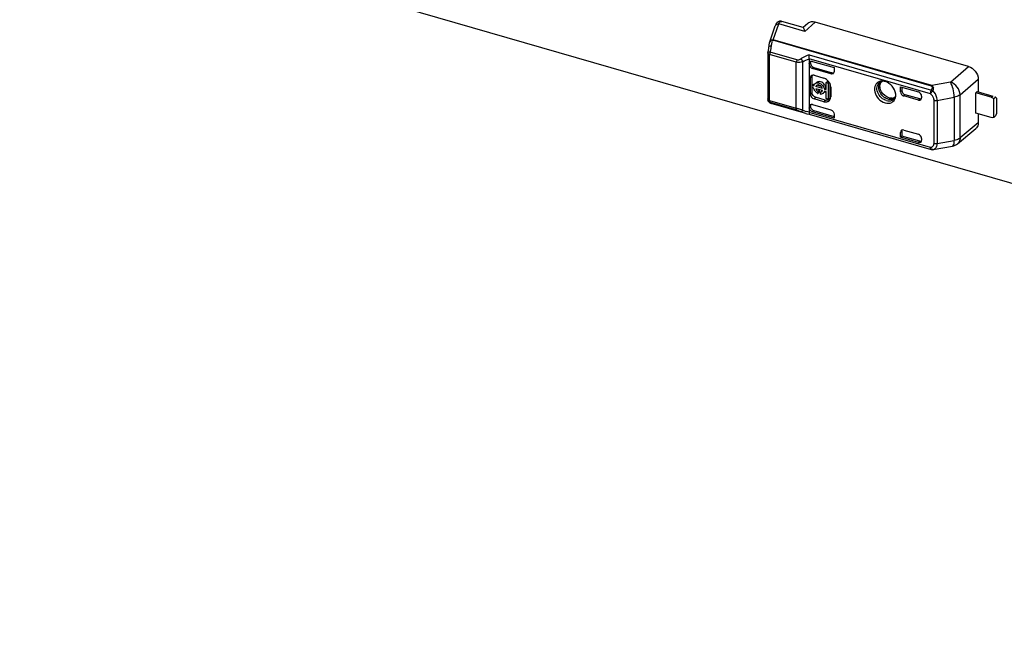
# Model space of a CAD drawing. Header units: millimetres. Extents: x 0 to 210, y 0 to 297.
# Tile 30 of 59: x 76.57 to 84.08, y 246.01 to 250.76. Entities that reach past the tile are written whole.
import ezdxf

# ---------------------------------------------------------------- set-up
doc = ezdxf.new("R2010")
doc.units = ezdxf.units.MM
doc.header["$LTSCALE"] = 19.36
doc.layers.get('0').update_dxf_attribs({"linetype": 'CONTINUOUS'})

msp = doc.modelspace()

# ---------------------------------------------------------------- linework, layer by layer
at = {"color": 7, "linetype": 'Continuous'}
for p, q in [((76.57324, 251.69711), (144.98925, 231.94711)), ((82.34959, 250.73649), (82.34802, 250.7346)), ((82.34806, 250.73465), (82.34802, 250.73461)), ((82.36451, 250.74623), (82.35902, 250.74389)), ((82.55067, 250.69911), (82.3868, 250.74641)), ((82.58532, 250.73005), (82.55006, 250.69898)), ((83.8102, 250.40246), (82.64175, 250.73976)), ((82.29461, 250.59081), (82.33679, 250.71215)), ((82.56255, 250.66998), (82.56234, 250.67077)), ((82.29391, 250.5885), (82.29172, 250.57941)), ((82.2938, 250.58849), (82.29458, 250.59082)), ((82.29391, 250.58851), (82.2939, 250.58847)), ((82.27995, 250.50592), (82.28, 250.50759)), ((82.27995, 250.50592), (82.27995, 250.15564)), ((82.28, 250.50759), (82.28014, 250.50921)), ((82.28069, 250.51384), (82.28014, 250.50921)), ((82.28248, 250.52764), (82.28069, 250.51384)), ((82.28681, 250.55507), (82.28568, 250.54858)), ((82.59558, 250.45878), (82.59558, 250.05353)), ((82.60661, 250.4369), (82.6063, 250.43307)), ((82.6063, 250.4272), (82.6063, 250.43307)), ((82.61644, 250.44227), (82.62036, 250.44145)), ((82.62036, 250.44145), (82.78529, 250.39384)), ((82.76053, 250.34588), (82.62033, 250.38636)), ((82.63104, 250.39531), (82.77092, 250.35493)), ((82.78529, 250.39384), (82.78529, 250.36349)), ((83.6731, 250.28289), (83.8102, 250.40246)), ((82.60468, 250.19167), (82.60468, 250.31539)), ((82.61796, 250.25789), (82.62867, 250.26717)), ((82.61867, 250.25789), (82.61867, 250.32372)), ((82.62867, 250.26717), (82.63407, 250.26561)), ((82.6327, 250.33532), (82.70693, 250.31389)), ((82.65086, 250.27989), (82.64397, 250.27392)), ((82.72528, 250.27983), (82.736, 250.28911)), ((82.72528, 250.22691), (82.72528, 250.27983)), ((82.72528, 250.27983), (82.74167, 250.2751)), ((82.736, 250.28911), (82.74505, 250.2865)), ((82.74167, 250.2751), (82.74874, 250.28122)), ((82.74167, 250.2751), (82.74167, 250.15287)), ((82.75239, 250.27474), (82.75239, 250.16215)), ((83.14355, 250.28353), (83.1436, 250.28358)), ((83.88511, 250.30661), (83.88511, 250.20866)), ((82.61796, 250.2415), (82.61796, 250.25789)), ((82.61796, 250.25789), (82.63078, 250.25419)), ((82.63078, 250.2378), (82.61796, 250.2415)), ((82.61867, 250.2), (82.61867, 250.2415)), ((82.65686, 250.25904), (82.64614, 250.24976)), ((82.69725, 250.235), (82.64614, 250.24976)), ((82.69725, 250.21861), (82.64614, 250.23336)), ((82.68805, 250.25003), (82.65686, 250.25904)), ((82.66146, 250.21234), (82.67217, 250.22161)), ((82.66146, 250.21234), (82.66146, 250.19669)), ((82.66146, 250.19669), (82.67217, 250.20596)), ((82.67217, 250.22161), (82.67217, 250.20596)), ((82.68193, 250.20642), (82.69265, 250.2157)), ((82.68193, 250.19077), (82.68193, 250.20642)), ((82.70607, 250.20021), (82.70324, 250.19776)), ((82.71395, 250.20704), (82.71013, 250.20373)), ((82.71261, 250.23057), (82.72333, 250.23985)), ((82.71261, 250.23057), (82.72528, 250.22691)), ((82.72528, 250.21052), (82.71261, 250.21418)), ((82.72528, 250.1576), (82.72528, 250.21052)), ((82.75969, 250.2459), (82.75969, 250.17167)), ((83.29253, 250.20961), (83.29253, 250.24741)), ((83.29253, 250.24741), (83.42862, 250.20812)), ((83.30357, 250.24422), (83.30357, 250.2188)), ((83.86701, 250.20151), (83.87785, 250.21076)), ((83.86701, 250.04687), (83.86701, 250.20151)), ((83.98479, 250.16751), (83.86701, 250.20151)), ((83.87785, 250.21076), (83.9955, 250.17679)), ((82.28145, 250.1465), (82.28225, 250.14427)), ((82.30085, 250.12248), (82.30588, 250.12055)), ((82.56929, 250.04451), (82.30588, 250.12055)), ((82.70693, 250.13414), (82.6327, 250.15557)), ((82.71764, 250.14669), (82.64341, 250.16812)), ((82.74167, 250.15287), (82.72528, 250.1576)), ((82.74167, 250.15287), (82.75239, 250.16215)), ((83.24682, 250.16428), (83.24688, 250.16433)), ((83.42862, 250.14558), (83.31728, 250.17772)), ((83.43933, 250.15486), (83.32831, 250.18691)), ((83.44327, 250.15404), (83.43933, 250.15486)), ((83.45305, 250.15934), (83.45336, 250.16318)), ((83.45336, 250.17624), (83.45336, 250.16318)), ((84.00334, 250.15597), (84.01763, 250.16834)), ((84.00334, 250.0137), (84.00334, 250.15597)), ((84.01763, 250.16834), (84.02477, 250.16216)), ((84.02477, 250.16216), (84.02477, 250.04463)), ((82.56914, 250.04456), (82.57735, 250.0423)), ((82.57735, 250.0423), (82.59536, 250.03808)), ((82.6063, 250.0978), (82.6063, 250.10367)), ((82.62033, 250.11167), (82.76053, 250.07119)), ((82.78529, 250.00895), (82.62033, 250.05657)), ((82.63104, 250.06591), (82.78529, 250.02139)), ((82.78529, 250.03929), (82.78529, 250.00895)), ((83.98479, 250.01287), (83.86701, 250.04687)), ((83.88511, 250.04164), (83.88511, 249.97256)), ((84.02477, 250.04463), (84.01763, 250.02607)), ((82.59532, 250.03809), (83.52654, 249.76927)), ((84.00334, 250.0137), (84.01763, 250.02607)), ((83.29253, 249.86252), (83.29253, 249.90032)), ((83.30357, 249.9095), (83.30357, 249.87177)), ((83.31728, 249.91792), (83.42862, 249.88577)), ((83.72791, 249.8132), (83.86631, 249.92862)), ((83.30357, 249.87177), (83.29253, 249.86252)), ((83.42862, 249.82324), (83.29253, 249.86252)), ((83.43933, 249.83258), (83.30357, 249.87177)), ((83.45336, 249.85389), (83.45336, 249.84084)), ((83.5364, 249.76821), (83.53804, 249.76839)), ((83.53642, 249.76821), (83.53805, 249.76837)), ((83.53804, 249.76839), (83.54069, 249.76873)), ((83.5407, 249.76873), (83.68785, 249.7946))]:
    msp.add_line(p, q, dxfattribs=at)
at = {"color": 9, "linetype": 'Continuous'}
for p, q in [((82.32147, 250.60606), (82.36366, 250.7274)), ((82.56255, 250.66998), (82.36366, 250.7274)), ((82.64175, 250.73976), (82.56255, 250.66998)), ((83.52934, 250.25313), (82.31834, 250.60271)), ((83.53247, 250.25648), (82.32147, 250.60606)), ((82.29423, 250.14326), (82.29423, 250.49355)), ((82.49711, 250.43498), (82.29423, 250.49355)), ((82.50029, 250.45328), (82.29741, 250.51185)), ((82.59602, 250.49226), (83.52811, 250.22319)), ((82.49712, 250.08469), (82.49711, 250.43498)), ((82.54671, 250.0695), (82.54671, 250.43895)), ((83.52017, 250.19415), (82.59541, 250.46111)), ((82.6063, 250.43307), (82.59558, 250.42385)), ((82.59558, 250.41825), (82.6063, 250.4272)), ((82.63104, 250.39531), (82.62033, 250.38636)), ((82.77092, 250.35493), (82.76053, 250.34588)), ((82.61867, 250.32372), (82.60468, 250.31539)), ((83.6731, 250.28289), (83.53247, 250.25648)), ((83.74686, 250.1872), (83.88511, 250.30661)), ((82.61867, 250.2), (82.60468, 250.19167)), ((83.29253, 250.20961), (83.30357, 250.2188)), ((82.28019, 250.15377), (82.27995, 250.15564)), ((82.29423, 250.14326), (82.49712, 250.08469)), ((82.29568, 250.13366), (82.29647, 250.13191)), ((82.29647, 250.13191), (82.29741, 250.13046)), ((82.29741, 250.13046), (82.50029, 250.07189)), ((82.64341, 250.16812), (82.6327, 250.15557)), ((82.71764, 250.14669), (82.70693, 250.13414)), ((83.32831, 250.18691), (83.31728, 250.17772)), ((83.42862, 250.14558), (83.43933, 250.15486)), ((83.54833, 249.81696), (83.54833, 250.14528)), ((83.57239, 250.14423), (83.70233, 250.16868)), ((83.57239, 250.14423), (83.57239, 249.8159)), ((83.70233, 250.16868), (83.70233, 249.83875)), ((83.74686, 249.85727), (83.74686, 250.1872)), ((83.98479, 250.16751), (83.9955, 250.17679)), ((82.54671, 250.0695), (82.49712, 250.08469)), ((83.52017, 249.78434), (82.59541, 250.0513)), ((82.6063, 250.10367), (82.59558, 250.09406)), ((82.59558, 250.08846), (82.6063, 250.0978)), ((82.63104, 250.06591), (82.62033, 250.05657)), ((83.88511, 249.97256), (83.74686, 249.85727)), ((83.29253, 249.90032), (83.30357, 249.9095)), ((83.42862, 249.82324), (83.43933, 249.83258)), ((83.57239, 249.8159), (83.70233, 249.83875)), ((83.52031, 249.78104), (83.52017, 249.78434)), ((83.52416, 249.77746), (83.52203, 249.78072)), ((83.53983, 249.76869), (83.53782, 249.76835)), ((83.53982, 249.76869), (83.5407, 249.76873))]:
    msp.add_line(p, q, dxfattribs=at)
at = {"color": 7, "linetype": 'Continuous'}
for points in [[(82.35902, 250.74389), (82.35399, 250.74061), (82.34959, 250.73649)], [(82.38686, 250.7464), (82.38232, 250.74744), (82.3763, 250.74801), (82.3703, 250.7476), (82.36451, 250.74623)], [(82.29172, 250.57941), (82.28916, 250.56748), (82.28681, 250.55507)], [(82.28568, 250.54858), (82.28437, 250.54047), (82.28248, 250.52764)], [(82.59541, 250.46111), (82.59546, 250.46073), (82.5955, 250.46034), (82.59554, 250.45995), (82.59556, 250.45956), (82.59558, 250.45917), (82.59558, 250.45878)], [(82.28225, 250.14427), (82.28397, 250.14022), (82.28612, 250.13622), (82.28881, 250.1323)], [(82.28881, 250.1323), (82.29217, 250.12855), (82.29622, 250.1252), (82.30085, 250.12248)], [(82.59558, 250.05353), (82.59558, 250.05314), (82.59556, 250.05276), (82.59554, 250.05238), (82.5955, 250.05201), (82.59546, 250.05165), (82.59541, 250.0513)]]:
    msp.add_lwpolyline(points, dxfattribs=at)
at = {"color": 9, "linetype": 'Continuous'}
for centre, radius, start, end in [((82.36903, 250.71829), 0.0266, 130.478435, 142.032936), ((82.36093, 250.69567), 0.03184, 85.08322, 92.995225), ((82.36953, 250.71617), 0.02884, 78.909959, 84.972624), ((82.38153, 250.72819), 0.01897, 73.881604, 75.990642), ((82.30954, 250.58426), 0.01614, 159.179636, 164.80356), ((82.81385, 250.44432), 0.52038, 166.490041, 167.425976), ((82.65147, 250.48994), 0.3517, 161.297592, 162.44035), ((82.34064, 250.49351), 0.04641, 176.422024, 179.948102), ((83.01311, 250.40231), 0.72404, 170.040499, 171.298543), ((82.98266, 250.408), 0.69306, 168.151537, 170.068138), ((82.9688, 250.41066), 0.67895, 167.499938, 168.130825), ((82.66347, 250.51523), 0.13947, 202.339137, 213.154518), ((82.30691, 250.15652), 0.02773, 240.676836, 249.97192), ((82.63641, 250.27178), 0.22127, 246.083959, 248.138591), ((82.65084, 250.30839), 0.26063, 248.192528, 252.796483), ((83.55691, 249.8009), 0.0403, 204.258604, 210.045579), ((83.52939, 249.81104), 0.04363, 283.841401, 292.667744), ((83.53035, 249.80869), 0.04108, 292.700117, 301.492896)]:
    msp.add_arc(centre, radius, start, end, dxfattribs=at)
at = {"color": 7, "linetype": 'Continuous'}
for centre, radius, start, end in [((82.76871, 250.36121), 0.0161, 311.020853, 317.386585), ((82.65783, 250.25019), 0.02701, 128.317369, 138.78152), ((82.68065, 250.23844), 0.08041, 43.662964, 49.061518), ((82.68009, 250.23788), 0.0812, 37.817476, 43.67765), ((82.68185, 250.23917), 0.07902, 26.437516, 37.859607), ((83.15189, 250.2269), 0.0641, 95.14928, 103.265709), ((83.16013, 250.26335), 0.02613, 120.664993, 129.251432), ((83.15249, 250.21992), 0.07111, 86.793259, 95.131462), ((83.16423, 250.23308), 0.05726, 95.014269, 103.078714), ((83.15216, 250.21299), 0.07805, 82.354771, 86.833636), ((83.15166, 250.209), 0.08207, 80.562777, 82.377488), ((83.15075, 250.20395), 0.0872, 73.85237, 80.515789), ((82.70089, 250.25843), 0.07368, 216.761369, 222.380429), ((82.69683, 250.25471), 0.06818, 222.370416, 228.255527), ((82.66376, 250.24191), 0.01954, 124.445231, 128.175123), ((82.68364, 250.23752), 0.04647, 236.421373, 241.481401), ((82.67964, 250.2248), 0.01852, 277.106772, 288.022371), ((82.68297, 250.22021), 0.02946, 267.992872, 277.960179), ((82.69036, 250.23408), 0.01852, 277.106772, 288.022371), ((82.68057, 250.22451), 0.01769, 329.239765, 340.505766), ((82.68222, 250.22252), 0.03191, 307.440362, 310.32301), ((82.68288, 250.22176), 0.03091, 310.306922, 317.388717), ((82.69359, 250.23103), 0.0309, 310.305956, 317.183614), ((82.69428, 250.23039), 0.02996, 317.198723, 323.289555), ((83.17095, 250.1829), 0.08532, 359.747144, 6.565119), ((82.30871, 250.15567), 0.02876, 180.059187, 198.571227), ((82.73249, 250.19803), 0.05344, 253.868339, 259.367982), ((82.732, 250.19553), 0.0509, 259.39698, 261.165312), ((82.72404, 250.16708), 0.03474, 315.395517, 320.9728), ((82.7236, 250.16744), 0.03531, 320.973716, 326.119236), ((82.72214, 250.16838), 0.03704, 326.166854, 334.793595), ((82.70986, 250.17161), 0.04983, 352.175628, 0.060064), ((83.22293, 250.21391), 0.05354, 275.30104, 283.504801), ((83.18682, 250.18192), 0.06939, 345.065326, 352.74002), ((83.1823, 250.18256), 0.07396, 352.690291, 354.924847), ((83.17806, 250.18291), 0.07822, 354.94884, 359.71767), ((83.97141, 250.12589), 0.0438, 58.095359, 62.933302), ((83.97005, 250.1237), 0.04637, 48.806782, 58.096487), ((83.97126, 250.12506), 0.04455, 43.938165, 48.835757), ((83.53448, 249.79694), 0.02879, 253.975547, 273.859047)]:
    msp.add_arc(centre, radius, start, end, dxfattribs=at)
for centre, major_axis, ratio, start_param, end_param in [((82.62033, 250.4111), (-0.0187, 0.0216), 0.7500163, 0.7139937, 2.2847899), ((82.63104, 250.42006), (-0.0187, 0.0216), 0.7500163, 6.9971789, 8.5679752), ((83.31728, 250.20247), (0.01871, -0.0216), 0.7499837, -2.4281377, -0.8573411), ((83.32831, 250.21165), (0.01871, -0.0216), 0.7499837, -2.4281377, -0.8573411), ((83.42862, 250.18338), (-0.0187, 0.0216), 0.7500007, -2.4278575, -0.8570612), ((84.01336, 250.16133), (0.03555, -0.01624), 0.2087122, 1.5459568, 1.6595662), ((82.62033, 250.08692), (-0.0187, 0.0216), 0.7500163, 5.4263826, 6.9971789), ((82.63104, 250.09652), (-0.0187, 0.0216), 0.7500163, 0.5549847, 0.7139936), ((83.31728, 249.89317), (0.01871, -0.0216), 0.7499837, 8.5674368, 10.1382332), ((83.32831, 249.90236), (0.01871, -0.0216), 0.7499837, -2.587117, -2.4281375), ((83.42862, 249.84798), (-0.0187, 0.0216), 0.7500007, -3.9986538, -2.4278575), ((83.43933, 249.85732), (-0.0187, 0.0216), 0.7500007, -3.9986538, -3.4783483)]:
    msp.add_ellipse(centre, major_axis=major_axis, ratio=ratio, start_param=start_param, end_param=end_param, dxfattribs=at)
for points in [[(82.34807, 250.73467), (82.3429, 250.72804), (82.33954, 250.72008), (82.33678, 250.71215)], [(82.29461, 250.59081), (82.29592, 250.5946), (82.2985, 250.59809), (82.30164, 250.60058)], [(82.30164, 250.60058), (82.30702, 250.60483), (82.31464, 250.60665), (82.32148, 250.60606)], [(82.32147, 250.60606), (82.3203, 250.60504), (82.31918, 250.60388), (82.31842, 250.60252)], [(82.59558, 250.42385), (82.59558, 250.42909), (82.59769, 250.43493), (82.60167, 250.43835)], [(82.60167, 250.43835), (82.60553, 250.44167), (82.61138, 250.44292), (82.61644, 250.44227)], [(82.77092, 250.35493), (82.77494, 250.35377), (82.77945, 250.35353), (82.78345, 250.35472)], [(82.78529, 250.36349), (82.78529, 250.35882), (82.78372, 250.35374), (82.78056, 250.35031)], [(82.6327, 250.33532), (82.62722, 250.3369), (82.62075, 250.33691), (82.61562, 250.33444)], [(82.61867, 250.32372), (82.61867, 250.32816), (82.62006, 250.33295), (82.62291, 250.33635)], [(82.63078, 250.25419), (82.63184, 250.25919), (82.63413, 250.26413), (82.6375, 250.26797)], [(82.6717, 250.27591), (82.69126, 250.27027), (82.70882, 250.25057), (82.71261, 250.23057)], [(82.69914, 250.27686), (82.6941, 250.28052), (82.68839, 250.28347), (82.68241, 250.28519)], [(82.71302, 250.26299), (82.70916, 250.26827), (82.70443, 250.27302), (82.69914, 250.27686)], [(82.73334, 250.29918), (82.72572, 250.30578), (82.71661, 250.31109), (82.70693, 250.31389)], [(82.75788, 250.26011), (82.75666, 250.26502), (82.75485, 250.26981), (82.75261, 250.27435)], [(83.13982, 250.27338), (83.14182, 250.27813), (83.14459, 250.28265), (83.14802, 250.2865)], [(82.60468, 250.19167), (82.60468, 250.17644), (82.61806, 250.15979), (82.6327, 250.15557)], [(82.64341, 250.16812), (82.63049, 250.17185), (82.61867, 250.18655), (82.61867, 250.2)], [(82.63458, 250.22639), (82.63289, 250.23003), (82.63152, 250.23386), (82.63078, 250.2378)], [(82.64186, 250.21433), (82.63905, 250.21809), (82.63657, 250.22214), (82.63458, 250.22639)], [(82.65168, 250.25727), (82.64924, 250.25535), (82.64718, 250.25269), (82.64614, 250.24976)], [(82.64614, 250.23336), (82.64859, 250.22504), (82.65436, 250.21732), (82.66146, 250.21234)], [(82.65794, 250.1988), (82.65565, 250.20032), (82.65349, 250.20202), (82.65144, 250.20384)], [(82.67217, 250.22161), (82.66966, 250.22338), (82.66737, 250.2255), (82.66534, 250.2278)], [(82.68338, 250.2545), (82.67993, 250.25732), (82.67598, 250.25978), (82.6717, 250.26102)], [(82.69725, 250.235), (82.695, 250.24266), (82.68955, 250.24944), (82.68338, 250.2545)], [(82.68537, 250.20719), (82.68775, 250.20796), (82.69, 250.20923), (82.6919, 250.21086)], [(82.70162, 250.19718), (82.69744, 250.19397), (82.69227, 250.19177), (82.68705, 250.19104)], [(82.6919, 250.21086), (82.69342, 250.21217), (82.69475, 250.21374), (82.69577, 250.21547)], [(82.71261, 250.21418), (82.71157, 250.20926), (82.70902, 250.20453), (82.70563, 250.20083)], [(82.71956, 250.25175), (82.71779, 250.25571), (82.71558, 250.25949), (82.71302, 250.26299)], [(82.72333, 250.23985), (82.72255, 250.24394), (82.72125, 250.24795), (82.71956, 250.25175)], [(82.75969, 250.2459), (82.75969, 250.25067), (82.75904, 250.25548), (82.75788, 250.26011)], [(82.73049, 250.14468), (82.72838, 250.14472), (82.72627, 250.14491), (82.72418, 250.14524)], [(82.74241, 250.14618), (82.73856, 250.14507), (82.73449, 250.1446), (82.73049, 250.14468)], [(82.75264, 250.15108), (82.74956, 250.14889), (82.74604, 250.14723), (82.74241, 250.14618)], [(82.75566, 250.1526), (82.75747, 250.15644), (82.75864, 250.16063), (82.75923, 250.16483)], [(83.18482, 250.14246), (83.17851, 250.14429), (83.17238, 250.14689), (83.16661, 250.15005)], [(83.22788, 250.1606), (83.21977, 250.15984), (83.2114, 250.16086), (83.20357, 250.16312)], [(83.25048, 250.16833), (83.24593, 250.16532), (83.24074, 250.16313), (83.23544, 250.16185)], [(83.4516, 250.15457), (83.44892, 250.15382), (83.44603, 250.15369), (83.44327, 250.15404)], [(83.44732, 250.14873), (83.45036, 250.15136), (83.45238, 250.15538), (83.45305, 250.15934)], [(83.98479, 250.16751), (83.98705, 250.16686), (83.98924, 250.16596), (83.99134, 250.16489)], [(82.62033, 250.05657), (82.6074, 250.0603), (82.59558, 250.075), (82.59558, 250.08846)], [(82.6063, 250.0978), (82.6063, 250.0937), (82.60733, 250.08954), (82.60899, 250.08579)], [(82.60899, 250.08579), (82.61301, 250.07675), (82.62154, 250.06866), (82.63104, 250.06591)], [(82.76053, 250.07119), (82.77346, 250.06746), (82.78529, 250.05275), (82.78529, 250.03929)], [(84.00334, 250.0137), (83.99772, 250.0111), (83.99074, 250.01115), (83.98479, 250.01287)], [(83.45336, 249.85389), (83.45336, 249.86734), (83.44154, 249.88204), (83.42862, 249.88577)], [(83.68785, 249.7946), (83.70235, 249.79715), (83.7166, 249.80377), (83.72791, 249.8132)]]:
    msp.add_open_spline(points, degree=3, dxfattribs=at)
at = {"color": 9, "linetype": 'Continuous'}
for points, knots in [([(82.33679, 250.71215), (82.33828, 250.71644), (82.3447, 250.72443), (82.35433, 250.72721), (82.35927, 250.72747)], [0, 0, 0, 0, 0.4791356, 1, 1, 1, 1]), ([(82.31834, 250.60271), (82.31577, 250.60279), (82.30661, 250.60215), (82.29685, 250.59629), (82.29446, 250.59)], [0, 0, 0, 0, 0.2766676, 1, 1, 1, 1]), ([(82.30786, 250.56589), (82.30851, 250.56858), (82.31102, 250.57869), (82.31385, 250.58874), (82.31616, 250.59604)], [0, 0, 0, 0, 0.2649088, 1, 1, 1, 1]), ([(82.29423, 250.49355), (82.2922, 250.49414), (82.28632, 250.49618), (82.27995, 250.50155), (82.27995, 250.50592)], [0, 0, 0, 0, 0.325667, 1, 1, 1, 1]), ([(82.29741, 250.51185), (82.29329, 250.512), (82.28857, 250.51179), (82.28045, 250.51098), (82.28016, 250.50921)], [0, 0, 0, 0, 0.6972287, 1, 1, 1, 1]), ([(82.30594, 250.55761), (82.30336, 250.5576), (82.29624, 250.55719), (82.28652, 250.55354), (82.28568, 250.54858)], [0, 0, 0, 0, 0.3395545, 1, 1, 1, 1]), ([(82.54671, 250.43895), (82.54262, 250.43743), (82.52669, 250.43256), (82.50899, 250.43156), (82.49711, 250.43498)], [0, 0, 0, 0, 0.2608276, 1, 1, 1, 1]), ([(83.74686, 250.1872), (83.74676, 250.208), (83.72942, 250.24989), (83.69337, 250.27666), (83.67294, 250.28276)], [0, 0, 0, 0, 0.4938406, 1, 1, 1, 1]), ([(83.70233, 250.16868), (83.70217, 250.19019), (83.69603, 250.22956), (83.68289, 250.26769), (83.6731, 250.28289)], [0, 0, 0, 0, 0.5434432, 1, 1, 1, 1]), ([(83.54833, 250.14528), (83.54821, 250.14982), (83.54473, 250.16898), (83.53118, 250.18452), (83.52017, 250.19415)], [0, 0, 0, 0, 0.2367498, 1, 1, 1, 1]), ([(83.52018, 250.19415), (83.52143, 250.19621), (83.52737, 250.20507), (83.53414, 250.21338), (83.53982, 250.21936)], [0, 0, 0, 0, 0.2263939, 1, 1, 1, 1]), ([(83.53247, 250.25648), (83.53539, 250.25489), (83.54093, 250.2508), (83.54362, 250.24059), (83.54191, 250.23024), (83.54064, 250.22307), (83.53982, 250.21936)], [0, 0, 0, 0, 0.2413969, 0.4710482, 0.7235434, 1, 1, 1, 1]), ([(83.57239, 250.14423), (83.57225, 250.15077), (83.56875, 250.17836), (83.5539, 250.20363), (83.53982, 250.21936)], [0, 0, 0, 0, 0.2365688, 1, 1, 1, 1]), ([(82.29423, 250.14326), (82.29244, 250.14378), (82.28697, 250.14573), (82.28123, 250.14981), (82.28019, 250.15377)], [0, 0, 0, 0, 0.3129317, 1, 1, 1, 1]), ([(82.30588, 250.12055), (82.30505, 250.12079), (82.30104, 250.12289), (82.29881, 250.12717), (82.29741, 250.13046)], [0, 0, 0, 0, 0.1940145, 1, 1, 1, 1]), ([(83.54833, 250.14528), (83.55013, 250.14476), (83.55804, 250.14315), (83.5663, 250.14312), (83.57239, 250.14423)], [0, 0, 0, 0, 0.2323876, 1, 1, 1, 1]), ([(83.74686, 250.1872), (83.74421, 250.18494), (83.73079, 250.17575), (83.71482, 250.17095), (83.70233, 250.16868)], [0, 0, 0, 0, 0.2153118, 1, 1, 1, 1]), ([(82.50029, 250.07189), (82.49974, 250.07259), (82.49755, 250.07651), (82.49712, 250.08114), (82.49712, 250.08469)], [0, 0, 0, 0, 0.2004889, 1, 1, 1, 1]), ([(82.54671, 250.0695), (82.54482, 250.06647), (82.54151, 250.06189), (82.5367, 250.05767), (82.53447, 250.05741)], [0, 0, 0, 0, 0.6138702, 1, 1, 1, 1]), ([(83.52017, 249.78434), (83.52739, 249.78645), (83.54243, 249.79301), (83.54809, 249.80919), (83.54833, 249.81696)], [0, 0, 0, 0, 0.4916907, 1, 1, 1, 1]), ([(83.54833, 249.81696), (83.55013, 249.81644), (83.55804, 249.81482), (83.5663, 249.8148), (83.57239, 249.8159)], [0, 0, 0, 0, 0.2323885, 1, 1, 1, 1]), ([(83.55181, 249.77366), (83.55818, 249.77757), (83.56965, 249.79049), (83.57221, 249.80717), (83.57239, 249.8159)], [0, 0, 0, 0, 0.4610298, 1, 1, 1, 1]), ([(83.68786, 249.79461), (83.69333, 249.79557), (83.702, 249.8134), (83.70225, 249.82827), (83.70233, 249.83875)], [0, 0, 0, 0, 0.3462686, 1, 1, 1, 1]), ([(83.74686, 249.85727), (83.74421, 249.85502), (83.73079, 249.84583), (83.71482, 249.84102), (83.70233, 249.83875)], [0, 0, 0, 0, 0.2153118, 1, 1, 1, 1]), ([(83.74686, 249.85727), (83.74684, 249.85288), (83.74545, 249.83667), (83.73703, 249.8208), (83.72791, 249.8132)], [0, 0, 0, 0, 0.2701094, 1, 1, 1, 1]), ([(83.53983, 249.76869), (83.5385, 249.76852), (83.5322, 249.76891), (83.52702, 249.77358), (83.52416, 249.77746)], [0, 0, 0, 0, 0.2175484, 1, 1, 1, 1])]:
    msp.add_open_spline(points, degree=3, knots=knots, dxfattribs=at)
for points in [[(82.37206, 250.7449), (82.365, 250.74552), (82.35716, 250.74313), (82.35176, 250.73852)], [(82.37508, 250.74447), (82.37792, 250.74692), (82.38249, 250.7475), (82.38612, 250.7466)], [(82.29741, 250.51185), (82.29575, 250.50687), (82.29465, 250.50164), (82.29432, 250.4964)], [(82.59602, 250.49226), (82.57454, 250.48453), (82.55369, 250.47453), (82.53447, 250.46222)], [(82.50029, 250.45328), (82.49834, 250.44741), (82.49711, 250.44117), (82.49711, 250.43498)], [(82.50029, 250.45328), (82.51157, 250.44992), (82.52453, 250.4559), (82.53447, 250.46222)], [(82.54671, 250.43895), (82.56229, 250.4471), (82.5788, 250.45355), (82.59558, 250.45878)], [(83.52811, 250.22319), (83.52307, 250.21451), (83.52017, 250.20419), (83.52018, 250.19415)], [(83.52811, 250.22319), (83.53214, 250.22239), (83.53608, 250.22106), (83.53982, 250.21936)], [(83.53247, 250.25648), (83.5313, 250.25545), (83.53018, 250.25429), (83.52941, 250.25294)], [(82.29332, 250.13234), (82.28795, 250.13536), (82.28342, 250.14067), (82.28145, 250.14651)], [(82.29423, 250.14326), (82.29423, 250.14002), (82.29455, 250.1367), (82.29568, 250.13366)], [(82.50029, 250.07189), (82.5122, 250.06854), (82.52325, 250.06264), (82.53447, 250.05741)], [(82.56914, 250.04456), (82.5573, 250.04798), (82.54564, 250.05221), (82.53447, 250.05741)], [(82.59558, 250.05353), (82.58824, 250.05524), (82.58095, 250.05719), (82.57375, 250.05943)], [(83.52232, 249.77316), (83.52107, 249.77557), (83.52055, 249.77834), (83.52031, 249.78104)], [(83.52654, 249.76927), (83.5247, 249.7698), (83.5232, 249.77146), (83.52232, 249.77316)]]:
    msp.add_open_spline(points, degree=3, dxfattribs=at)
at = {"color": 7, "linetype": 'Continuous'}
for points, knots in [([(82.36366, 250.7274), (82.36457, 250.72929), (82.36771, 250.73537), (82.37152, 250.7413), (82.37508, 250.74447)], [0, 0, 0, 0, 0.3056048, 1, 1, 1, 1]), ([(82.64175, 250.73976), (82.63178, 250.74264), (82.61141, 250.74475), (82.59233, 250.73622), (82.58533, 250.73005)], [0, 0, 0, 0, 0.5265336, 1, 1, 1, 1]), ([(82.56234, 250.67077), (82.56047, 250.67761), (82.55783, 250.6868), (82.55348, 250.69564), (82.5517, 250.69881), (82.55067, 250.69911)], [0, 0, 0, 0, 0.6884481, 0.8961304, 1, 1, 1, 1]), ([(82.59541, 250.46111), (82.59421, 250.469), (82.59403, 250.47957), (82.59557, 250.48987), (82.59602, 250.49226)], [0, 0, 0, 0, 0.7663684, 1, 1, 1, 1]), ([(82.77928, 250.34906), (82.77573, 250.34598), (82.76859, 250.34413), (82.76225, 250.34539), (82.76053, 250.34588)], [0, 0, 0, 0, 0.724519, 1, 1, 1, 1]), ([(83.8102, 250.40246), (83.83089, 250.39668), (83.86765, 250.36999), (83.8851, 250.32762), (83.8851, 250.30661)], [0, 0, 0, 0, 0.5056012, 1, 1, 1, 1]), ([(82.61562, 250.33444), (82.61067, 250.33206), (82.6054, 250.32498), (82.60468, 250.31745), (82.60468, 250.31539)], [0, 0, 0, 0, 0.7268908, 1, 1, 1, 1]), ([(82.64108, 250.27138), (82.64304, 250.27293), (82.65224, 250.27836), (82.66395, 250.27815), (82.6717, 250.27591)], [0, 0, 0, 0, 0.2362971, 1, 1, 1, 1]), ([(82.68241, 250.28519), (82.67952, 250.28603), (82.66885, 250.28815), (82.65684, 250.28506), (82.65086, 250.27989)], [0, 0, 0, 0, 0.2755255, 1, 1, 1, 1]), ([(83.13718, 250.28929), (83.12951, 250.28747), (83.11471, 250.2807), (83.09321, 250.25432), (83.09157, 250.20503), (83.12113, 250.15407), (83.156, 250.13063), (83.175, 250.12514)], [0, 0, 0, 0, 0.1084073, 0.21572, 0.4523772, 0.728091, 1, 1, 1, 1]), ([(83.16661, 250.15005), (83.1522, 250.15795), (83.12754, 250.18077), (83.10906, 250.22426), (83.11512, 250.26918), (83.13918, 250.28603), (83.15128, 250.28886)], [0, 0, 0, 0, 0.2820854, 0.5541106, 0.7868017, 1, 1, 1, 1]), ([(83.1943, 250.15482), (83.18049, 250.1588), (83.15447, 250.17476), (83.12961, 250.2107), (83.12224, 250.25169), (83.13465, 250.27623), (83.14355, 250.28353)], [0, 0, 0, 0, 0.2653274, 0.5397899, 0.7875613, 1, 1, 1, 1]), ([(83.20357, 250.16312), (83.18051, 250.16978), (83.14172, 250.20141), (83.13141, 250.25329), (83.13982, 250.27338)], [0, 0, 0, 0, 0.5242783, 1, 1, 1, 1]), ([(83.16331, 250.2903), (83.16164, 250.29023), (83.15593, 250.28969), (83.1503, 250.28789), (83.14681, 250.28582)], [0, 0, 0, 0, 0.2917324, 1, 1, 1, 1]), ([(83.25572, 250.19265), (83.25327, 250.21408), (83.23334, 250.25542), (83.1958, 250.2817), (83.175, 250.28771)], [0, 0, 0, 0, 0.4989945, 1, 1, 1, 1]), ([(82.6717, 250.26102), (82.66999, 250.26151), (82.66351, 250.26257), (82.65663, 250.26071), (82.65271, 250.25802)], [0, 0, 0, 0, 0.272334, 1, 1, 1, 1]), ([(83.52811, 250.22319), (83.5295, 250.22599), (83.53194, 250.23155), (83.53555, 250.23918), (83.53639, 250.24815), (83.53164, 250.25171), (83.52934, 250.25313)], [0, 0, 0, 0, 0.2767337, 0.5352946, 0.760227, 1, 1, 1, 1]), ([(82.70693, 250.13414), (82.71441, 250.13198), (82.72979, 250.13052), (82.74387, 250.13771), (82.74877, 250.14269)], [0, 0, 0, 0, 0.5269724, 1, 1, 1, 1]), ([(83.175, 250.12514), (83.19105, 250.12051), (83.22724, 250.11984), (83.24989, 250.14917), (83.25387, 250.16404)], [0, 0, 0, 0, 0.5204917, 1, 1, 1, 1]), ([(83.18482, 250.14246), (83.19911, 250.13834), (83.23126, 250.13772), (83.25149, 250.1637), (83.25509, 250.17691)], [0, 0, 0, 0, 0.520619, 1, 1, 1, 1]), ([(83.1943, 250.15482), (83.20361, 250.15213), (83.22265, 250.15019), (83.24039, 250.15841), (83.24682, 250.16428)], [0, 0, 0, 0, 0.5266747, 1, 1, 1, 1]), ([(83.24688, 250.16433), (83.24797, 250.16533), (83.25273, 250.17052), (83.25532, 250.17744), (83.25635, 250.18287)], [0, 0, 0, 0, 0.2111621, 1, 1, 1, 1]), ([(83.42862, 250.14558), (83.43033, 250.14509), (83.43666, 250.14383), (83.44378, 250.14566), (83.44732, 250.14873)], [0, 0, 0, 0, 0.2754296, 1, 1, 1, 1]), ([(82.59541, 250.0513), (82.59489, 250.04816), (82.59438, 250.04462), (82.59432, 250.03835), (82.5956, 250.03801)], [0, 0, 0, 0, 0.7061622, 1, 1, 1, 1]), ([(83.88511, 249.97256), (83.88511, 249.96819), (83.8838, 249.95203), (83.87541, 249.9362), (83.86631, 249.92862)], [0, 0, 0, 0, 0.2698748, 1, 1, 1, 1])]:
    msp.add_open_spline(points, degree=3, knots=knots, dxfattribs=at)

doc.saveas('drawing.dxf')
